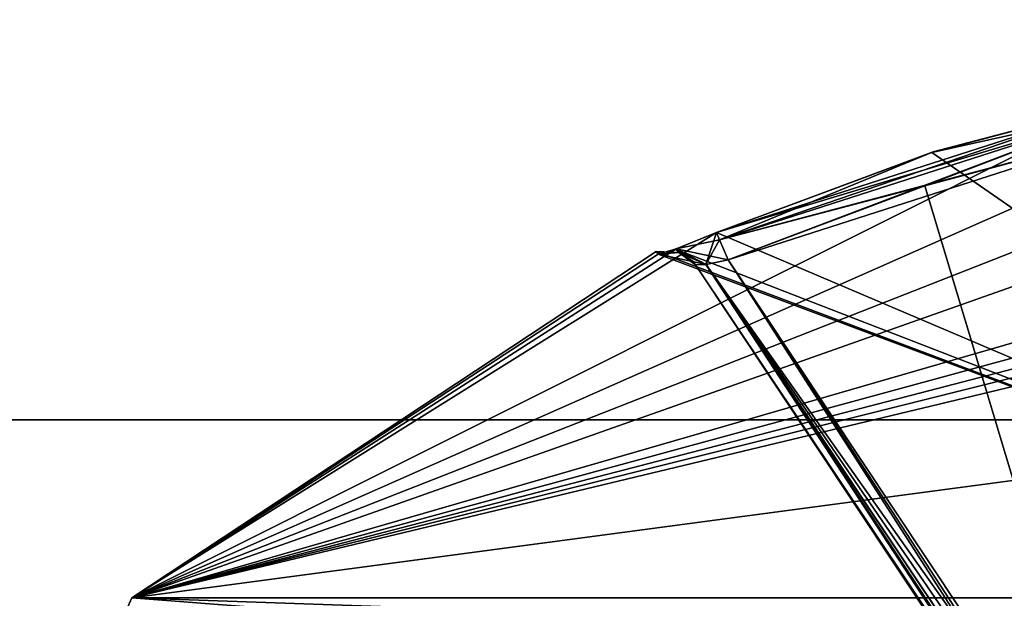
# Model space of a CAD drawing. Extents: x -250 to 250, y -697 to 625.
# Tile 186 of 256: x -5.21 to -1.91, y -506.6 to -504.66. Entities that reach past the tile are written whole.
import ezdxf

# ---------------------------------------------------------------- set-up
doc = ezdxf.new("R2010")
doc.units = 0
doc.header["$LTSCALE"] = 25.405557
for name, color, linetype in [('2137', 7, 'CONTINUOUS'), ('2155', 7, 'CONTINUOUS'), ('2517', 7, 'CONTINUOUS'), ('2519', 7, 'CONTINUOUS'), ('270', 7, 'CONTINUOUS'), ('271', 7, 'CONTINUOUS'), ('3010', 7, 'CONTINUOUS'), ('3304', 7, 'CONTINUOUS'), ('3316', 7, 'CONTINUOUS'), ('3317', 7, 'CONTINUOUS'), ('3318', 7, 'CONTINUOUS'), ('3321', 7, 'CONTINUOUS'), ('3324', 7, 'CONTINUOUS'), ('3339', 7, 'CONTINUOUS'), ('3361', 7, 'CONTINUOUS'), ('3362', 7, 'CONTINUOUS'), ('3363', 7, 'CONTINUOUS'), ('3364', 7, 'CONTINUOUS'), ('3365', 7, 'CONTINUOUS')]:
    doc.layers.add(name, color=color, linetype=linetype)

msp = doc.modelspace()

# ---------------------------------------------------------------- linework, layer by layer
at = {"layer": '2137', "color": 7, "linetype": 'CONTINUOUS'}
for points in [[(-7.8914, -509.963, 68.55), (0, -506.5, 68.55), (-5.1491, -507.9013, 51.65), (-7.8914, -509.963, 68.55)], [(-5.1491, -507.9013, 51.65), (0, -506.5, 68.55), (-4.0822, -507.3696, 54.7596), (-5.1491, -507.9013, 51.65)], [(0, -506.5, 16.65), (-4.9632, -507.7987, 16.65), (0, -506.5, 25.05), (0, -506.5, 16.65)], [(0, -506.5, 25.05), (-4.9632, -507.7987, 16.65), (-3.5128, -507.1405, 26.42), (0, -506.5, 25.05)], [(-4.0822, -507.3696, 54.7596), (0, -506.5, 68.55), (-2.303, -506.7729, 56.2121), (-4.0822, -507.3696, 54.7596)], [(-2.303, -506.7729, 56.2121), (0, -506.5, 68.55), (0, -506.5, 56.75), (-2.303, -506.7729, 56.2121)]]:
    msp.add_3dface(points, dxfattribs=at)
at = {"layer": '2155', "color": 7, "linetype": 'CONTINUOUS'}
for points in [[(-7.8012, -511.2985, 15.65), (-4.9632, -507.7987, 16.65), (0, -506.5, 16.65), (-7.8012, -511.2985, 15.65)], [(-7.8012, -511.2985, 15.65), (0, -506.5, 16.65), (0, -506.7929, 15.9429), (-7.8012, -511.2985, 15.65)]]:
    msp.add_3dface(points, dxfattribs=at)
at = {"layer": '2517', "color": 7, "linetype": 'CONTINUOUS'}
for points in [[(0, -506.5, 25.05), (-3.5128, -507.1405, 26.42), (0, -506.5293, 25.1207), (0, -506.5, 25.05)], [(-3.5128, -507.1405, 26.42), (0, -506.6, 25.15), (0, -506.5293, 25.1207), (-3.5128, -507.1405, 26.42)]]:
    msp.add_3dface(points, dxfattribs=at)
at = {"layer": '2519', "color": 7, "linetype": 'CONTINUOUS'}
for points in [[(-2.303, -506.7729, 56.2121), (0, -506.5, 56.75), (-2.235, -506.8706, 56.1227), (-2.303, -506.7729, 56.2121)], [(-2.235, -506.8706, 56.1227), (0, -506.5, 56.75), (0, -506.5293, 56.6793), (-2.235, -506.8706, 56.1227)], [(0, -506.6, 56.65), (-2.235, -506.8706, 56.1227), (0, -506.5293, 56.6793), (0, -506.6, 56.65)]]:
    msp.add_3dface(points, dxfattribs=at)
at = {"layer": '270', "color": 7, "linetype": 'CONTINUOUS'}
for points in [[(210, -499.5344, -8.8992), (210, -506, -11), (-210, -499.5344, -8.8992), (210, -499.5344, -8.8992)], [(210, -506, -11), (-210, -506, -11), (-210, -499.5344, -8.8992), (210, -506, -11)], [(210, -506, 11), (210, -499.5344, 8.8992), (-210, -506, 11), (210, -506, 11)], [(210, -499.5344, 8.8992), (-210, -499.5344, 8.8992), (-210, -506, 11), (210, -499.5344, 8.8992)]]:
    msp.add_3dface(points, dxfattribs=at)
at = {"layer": '271', "color": 7, "linetype": 'CONTINUOUS'}
for points in [[(210, -506, -11), (210, -512.4656, -8.8992), (-210, -506, -11), (210, -506, -11)], [(-210, -506, -11), (210, -512.4656, -8.8992), (-210, -512.4656, -8.8992), (-210, -506, -11)], [(210, -512.4656, 8.8992), (210, -506, 11), (-210, -512.4656, 8.8992), (210, -512.4656, 8.8992)], [(210, -506, 11), (-210, -506, 11), (-210, -512.4656, 8.8992), (210, -506, 11)]]:
    msp.add_3dface(points, dxfattribs=at)
at = {"layer": '3010', "color": 7, "linetype": 'CONTINUOUS'}
for points in [[(0, -506.5, 68.55), (-7.8914, -509.963, 68.55), (0, -506.5293, 68.6207), (0, -506.5, 68.55)], [(-7.8914, -509.963, 68.55), (0, -506.6, 68.65), (0, -506.5293, 68.6207), (-7.8914, -509.963, 68.55)]]:
    msp.add_3dface(points, dxfattribs=at)
at = {"layer": '3304', "color": 7, "linetype": 'CONTINUOUS'}
for points in [[(-0.9028, -504.8568, 47.8003), (-0.6084, -504.9375, 47.129), (-4.8333, -506.5962, 48.65), (-0.9028, -504.8568, 47.8003)], [(-1.521, -504.9375, 48.0416), (-0.9028, -504.8568, 47.8003), (-4.8333, -506.5962, 48.65), (-1.521, -504.9375, 48.0416)], [(-4.8333, -506.5962, 48.65), (-0.6084, -504.9375, 47.129), (-0.6083, -505.1032, 46.4989), (-4.8333, -506.5962, 48.65)], [(-2.8767, -505.373, 48.0416), (-1.521, -504.9375, 48.0416), (-4.8333, -506.5962, 48.65), (-2.8767, -505.373, 48.0416)], [(-2.1511, -505.1032, 48.0417), (-1.521, -504.9375, 48.0416), (-2.8767, -505.373, 48.0416), (-2.1511, -505.1032, 48.0417)], [(-2.1559, -505.1047, 49.2582), (0, -506.5962, 53.4833), (-1.521, -504.9375, 49.2584), (-2.1559, -505.1047, 49.2582)], [(-0.6084, -505.373, 45.7733), (-4.8333, -506.5962, 48.65), (-0.6083, -505.1032, 46.4989), (-0.6084, -505.373, 45.7733)], [(-2.8767, -505.373, 49.2584), (0, -506.5962, 53.4833), (-2.1559, -505.1047, 49.2582), (-2.8767, -505.373, 49.2584)], [(-3.0115, -505.428, 48.1003), (-2.8767, -505.373, 48.0416), (-4.8333, -506.5962, 48.65), (-3.0115, -505.428, 48.1003)], [(-0.5476, -505.4288, 45.6365), (-4.8333, -506.5962, 48.65), (-0.6084, -505.373, 45.7733), (-0.5476, -505.4288, 45.6365)], [(-3.0135, -505.4288, 49.1976), (0, -506.5962, 53.4833), (-2.8767, -505.373, 49.2584), (-3.0135, -505.4288, 49.1976)], [(-3.072, -505.4455, 48.2444), (-3.0115, -505.428, 48.1003), (-4.8333, -506.5962, 48.65), (-3.072, -505.4455, 48.2444)], [(-0.4056, -505.4455, 45.578), (-4.8333, -506.5962, 48.65), (-0.5476, -505.4288, 45.6365), (-0.4056, -505.4455, 45.578)], [(0, -505.436, 45.5717), (0, -505.9521, 44.6519), (-4.8333, -506.5962, 48.65), (0, -505.436, 45.5717)], [(0, -505.436, 45.5717), (-4.8333, -506.5962, 48.65), (-0.203, -505.4384, 45.5732), (0, -505.436, 45.5717)], [(0, -506.5962, 53.4833), (-3.0784, -505.436, 48.65), (-4.8333, -506.5962, 48.65), (0, -506.5962, 53.4833)], [(-3.0784, -505.436, 48.65), (-3.072, -505.4455, 48.2444), (-4.8333, -506.5962, 48.65), (-3.0784, -505.436, 48.65)], [(-0.203, -505.4384, 45.5732), (-4.8333, -506.5962, 48.65), (-0.4056, -505.4455, 45.578), (-0.203, -505.4384, 45.5732)], [(-3.0784, -505.436, 48.65), (0, -506.5962, 53.4833), (-3.072, -505.4455, 49.0556), (-3.0784, -505.436, 48.65)], [(-3.072, -505.4455, 49.0556), (0, -506.5962, 53.4833), (-3.0135, -505.4288, 49.1976), (-3.072, -505.4455, 49.0556)], [(0, -505.9521, 44.6519), (0, -506.5962, 43.8167), (-4.8333, -506.5962, 48.65), (0, -505.9521, 44.6519)]]:
    msp.add_3dface(points, dxfattribs=at)
at = {"layer": '3316', "color": 7, "linetype": 'CONTINUOUS'}
for points in [[(-1.5, -505.0349, 49.15), (-1.5, -507.477, 49.15), (-2.1793, -505.2167, 49.15), (-1.5, -505.0349, 49.15)], [(-1.5, -507.477, 49.15), (-2.837, -505.4644, 49.15), (-2.1793, -505.2167, 49.15), (-1.5, -507.477, 49.15)]]:
    msp.add_3dface(points, dxfattribs=at)
at = {"layer": '3317', "color": 7, "linetype": 'CONTINUOUS'}
for points in [[(-1.5, -507.477, 48.15), (-1.5, -505.0349, 48.15), (-2.837, -505.4644, 48.15), (-1.5, -507.477, 48.15)], [(-2.837, -505.4644, 48.15), (-1.5, -505.0349, 48.15), (-2.1793, -505.2167, 48.15), (-2.837, -505.4644, 48.15)]]:
    msp.add_3dface(points, dxfattribs=at)
at = {"layer": '3318', "color": 7, "linetype": 'CONTINUOUS'}
for points in [[(-2.9463, -505.4806, 49.05), (-2.9463, -505.4806, 48.25), (-2.9526, -505.4712, 48.65), (-2.9463, -505.4806, 49.05)], [(-0.804, -508.7053, 48.25), (-2.9463, -505.4806, 48.25), (-0.804, -508.7053, 49.05), (-0.804, -508.7053, 48.25)], [(-0.804, -508.7053, 49.05), (-2.9463, -505.4806, 48.25), (-2.9463, -505.4806, 49.05), (-0.804, -508.7053, 49.05)]]:
    msp.add_3dface(points, dxfattribs=at)
at = {"layer": '3321', "color": 7, "linetype": 'CONTINUOUS'}
for points in [[(-2.9463, -505.4806, 48.25), (-0.7954, -508.6996, 48.2056), (-2.9114, -505.4797, 48.179), (-2.9463, -505.4806, 48.25)], [(-2.9463, -505.4806, 48.25), (-0.804, -508.7053, 48.25), (-0.7954, -508.6996, 48.2056), (-2.9463, -505.4806, 48.25)], [(-1.5, -507.477, 48.15), (-2.837, -505.4644, 48.15), (-2.9114, -505.4797, 48.179), (-1.5, -507.477, 48.15)], [(-1.2505, -507.8988, 48.1533), (-1.5, -507.477, 48.15), (-2.9114, -505.4797, 48.179), (-1.2505, -507.8988, 48.1533)], [(-0.7712, -508.6835, 48.1704), (-1.2505, -507.8988, 48.1533), (-2.9114, -505.4797, 48.179), (-0.7712, -508.6835, 48.1704)], [(-0.7954, -508.6996, 48.2056), (-0.7712, -508.6835, 48.1704), (-2.9114, -505.4797, 48.179), (-0.7954, -508.6996, 48.2056)]]:
    msp.add_3dface(points, dxfattribs=at)
at = {"layer": '3324', "color": 7, "linetype": 'CONTINUOUS'}
for points in [[(-0.804, -508.7053, 49.05), (-2.9463, -505.4806, 49.05), (-2.9125, -505.4799, 49.12), (-0.804, -508.7053, 49.05)], [(-2.837, -505.4644, 49.15), (-0.7712, -508.6835, 49.1296), (-2.9125, -505.4799, 49.12), (-2.837, -505.4644, 49.15)], [(-0.7954, -508.6996, 49.0944), (-0.804, -508.7053, 49.05), (-2.9125, -505.4799, 49.12), (-0.7954, -508.6996, 49.0944)], [(-0.7712, -508.6835, 49.1296), (-0.7954, -508.6996, 49.0944), (-2.9125, -505.4799, 49.12), (-0.7712, -508.6835, 49.1296)], [(-2.837, -505.4644, 49.15), (-1.5, -507.477, 49.15), (-1.2403, -507.9158, 49.1464), (-2.837, -505.4644, 49.15)], [(-0.7712, -508.6835, 49.1296), (-2.837, -505.4644, 49.15), (-1.2403, -507.9158, 49.1464), (-0.7712, -508.6835, 49.1296)]]:
    msp.add_3dface(points, dxfattribs=at)
at = {"layer": '3339', "color": 7, "linetype": 'CONTINUOUS'}
for points in [[(-4.8333, -506.5962, 48.65), (0, -506.5962, 43.8167), (-5, -506.9688, 48.65), (-4.8333, -506.5962, 48.65)], [(-5, -506.9688, 48.65), (0, -506.5962, 43.8167), (0, -506.7647, 43.6936), (-5, -506.9688, 48.65)], [(0, -506.9688, 53.65), (-4.8333, -506.5962, 48.65), (-5, -506.9688, 48.65), (0, -506.9688, 53.65)], [(0, -506.5962, 53.4833), (-4.8333, -506.5962, 48.65), (0, -506.7647, 53.6064), (0, -506.5962, 53.4833)], [(-4.8333, -506.5962, 48.65), (0, -506.9688, 53.65), (0, -506.7647, 53.6064), (-4.8333, -506.5962, 48.65)]]:
    msp.add_3dface(points, dxfattribs=at)
at = {"layer": '3361', "color": 7, "linetype": 'CONTINUOUS'}
for points in [[(-2.8767, -505.373, 49.2584), (-2.1559, -505.1047, 49.2582), (-1.5155, -504.9629, 49.1823), (-2.8767, -505.373, 49.2584)], [(-2.8663, -505.3969, 49.1823), (-2.8767, -505.373, 49.2584), (-1.5155, -504.9629, 49.1823), (-2.8663, -505.3969, 49.1823)], [(-1.5, -505.0349, 49.15), (-2.8663, -505.3969, 49.1823), (-1.5155, -504.9629, 49.1823), (-1.5, -505.0349, 49.15)], [(-2.1559, -505.1047, 49.2582), (-1.521, -504.9375, 49.2584), (-1.5155, -504.9629, 49.1823), (-2.1559, -505.1047, 49.2582)], [(-1.5, -505.0349, 49.15), (-2.1793, -505.2167, 49.15), (-2.8663, -505.3969, 49.1823), (-1.5, -505.0349, 49.15)], [(-2.1793, -505.2167, 49.15), (-2.837, -505.4644, 49.15), (-2.8663, -505.3969, 49.1823), (-2.1793, -505.2167, 49.15)]]:
    msp.add_3dface(points, dxfattribs=at)
at = {"layer": '3362', "color": 7, "linetype": 'CONTINUOUS'}
for points in [[(-3.0135, -505.4288, 49.1976), (-2.8767, -505.373, 49.2584), (-2.9125, -505.4799, 49.12), (-3.0135, -505.4288, 49.1976)], [(-2.9125, -505.4799, 49.12), (-2.8767, -505.373, 49.2584), (-2.8663, -505.3969, 49.1823), (-2.9125, -505.4799, 49.12)], [(-2.837, -505.4644, 49.15), (-2.9125, -505.4799, 49.12), (-2.8663, -505.3969, 49.1823), (-2.837, -505.4644, 49.15)], [(-3.072, -505.4455, 49.0556), (-3.0135, -505.4288, 49.1976), (-3.0026, -505.4397, 49.0537), (-3.072, -505.4455, 49.0556)], [(-2.9463, -505.4806, 49.05), (-3.0135, -505.4288, 49.1976), (-2.9125, -505.4799, 49.12), (-2.9463, -505.4806, 49.05)], [(-3.0135, -505.4288, 49.1976), (-2.9463, -505.4806, 49.05), (-3.0026, -505.4397, 49.0537), (-3.0135, -505.4288, 49.1976)]]:
    msp.add_3dface(points, dxfattribs=at)
at = {"layer": '3363', "color": 7, "linetype": 'CONTINUOUS'}
for points in [[(-3.072, -505.4455, 48.2444), (-3.0784, -505.436, 48.65), (-3.0026, -505.4397, 49.0537), (-3.072, -505.4455, 48.2444)], [(-3.0784, -505.436, 48.65), (-3.072, -505.4455, 49.0556), (-3.0026, -505.4397, 49.0537), (-3.0784, -505.436, 48.65)], [(-3.0026, -505.4397, 48.2463), (-3.072, -505.4455, 48.2444), (-3.0026, -505.4397, 49.0537), (-3.0026, -505.4397, 48.2463)], [(-2.9526, -505.4712, 48.65), (-2.9463, -505.4806, 48.25), (-3.0026, -505.4397, 48.2463), (-2.9526, -505.4712, 48.65)], [(-2.9463, -505.4806, 49.05), (-2.9526, -505.4712, 48.65), (-3.0026, -505.4397, 48.2463), (-2.9463, -505.4806, 49.05)], [(-2.9463, -505.4806, 49.05), (-3.0026, -505.4397, 48.2463), (-3.0026, -505.4397, 49.0537), (-2.9463, -505.4806, 49.05)]]:
    msp.add_3dface(points, dxfattribs=at)
at = {"layer": '3364', "color": 7, "linetype": 'CONTINUOUS'}
for points in [[(-2.8767, -505.373, 48.0416), (-3.0115, -505.428, 48.1003), (-2.8663, -505.3969, 48.1177), (-2.8767, -505.373, 48.0416)], [(-3.0115, -505.428, 48.1003), (-2.837, -505.4644, 48.15), (-2.8663, -505.3969, 48.1177), (-3.0115, -505.428, 48.1003)], [(-3.0115, -505.428, 48.1003), (-3.072, -505.4455, 48.2444), (-2.9114, -505.4797, 48.179), (-3.0115, -505.428, 48.1003)], [(-2.9114, -505.4797, 48.179), (-3.072, -505.4455, 48.2444), (-3.0026, -505.4397, 48.2463), (-2.9114, -505.4797, 48.179)], [(-2.837, -505.4644, 48.15), (-3.0115, -505.428, 48.1003), (-2.9114, -505.4797, 48.179), (-2.837, -505.4644, 48.15)], [(-2.9463, -505.4806, 48.25), (-2.9114, -505.4797, 48.179), (-3.0026, -505.4397, 48.2463), (-2.9463, -505.4806, 48.25)]]:
    msp.add_3dface(points, dxfattribs=at)
at = {"layer": '3365', "color": 7, "linetype": 'CONTINUOUS'}
for points in [[(-1.521, -504.9375, 48.0416), (-2.1511, -505.1032, 48.0417), (-2.8663, -505.3969, 48.1177), (-1.521, -504.9375, 48.0416)], [(-1.5155, -504.9629, 48.1177), (-1.521, -504.9375, 48.0416), (-2.8663, -505.3969, 48.1177), (-1.5155, -504.9629, 48.1177)], [(-2.837, -505.4644, 48.15), (-1.5155, -504.9629, 48.1177), (-2.8663, -505.3969, 48.1177), (-2.837, -505.4644, 48.15)], [(-2.837, -505.4644, 48.15), (-2.1793, -505.2167, 48.15), (-1.5155, -504.9629, 48.1177), (-2.837, -505.4644, 48.15)], [(-2.1793, -505.2167, 48.15), (-1.5, -505.0349, 48.15), (-1.5155, -504.9629, 48.1177), (-2.1793, -505.2167, 48.15)], [(-2.1511, -505.1032, 48.0417), (-2.8767, -505.373, 48.0416), (-2.8663, -505.3969, 48.1177), (-2.1511, -505.1032, 48.0417)]]:
    msp.add_3dface(points, dxfattribs=at)

doc.saveas('drawing.dxf')
